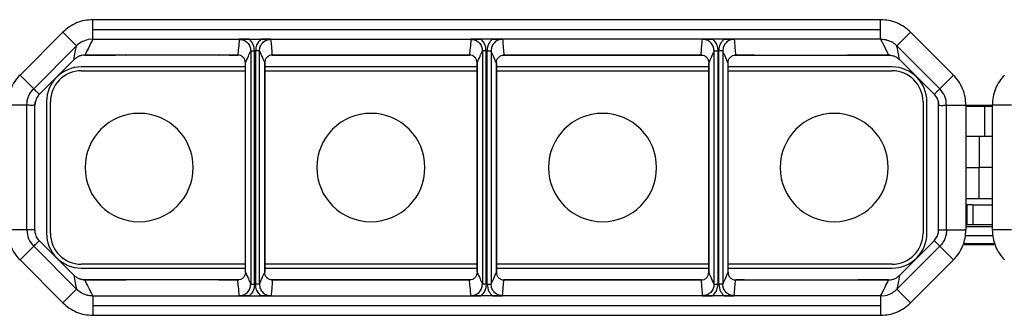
# Model space of a CAD drawing. Header units: millimetres. Extents: x -724 to 2929, y 427 to 799.
# Tile 24 of 51: x 237 to 364, y 761 to 799. Entities that reach past the tile are written whole.
import ezdxf

# ---------------------------------------------------------------- set-up
doc = ezdxf.new("R2010")
doc.units = ezdxf.units.MM

# ---------------------------------------------------------------- blocks, each defined once
blk = doc.blocks.new('Drawing View1')
at = {"color": 7, "linetype": 'Continuous', "lineweight": 25}
for p, q in [((373.07, 31.04), (271.06, 31.04)), ((271.06, 29.79), (271.06, 31.04)), ((373.07, 29.79), (373.07, 31.04)), ((267.17, 29.43), (261.63, 23.89)), ((268.94, 27.66), (267.17, 29.43)), ((271.06, 28.54), (271.06, 29.79)), ((271.06, 29.79), (373.07, 29.79)), ((373.07, 28.54), (373.07, 29.79)), ((375.19, 27.66), (376.96, 29.43)), ((376.96, 29.43), (382.5, 23.89)), ((270.47, 28.48), (270.23, 28.42)), ((271.06, 28.54), (270.47, 28.48)), ((271.06, 28.54), (291.3, 28.54)), ((291.3, 28.54), (292.83, 28.54)), ((292.83, 28.54), (321.3, 28.54)), ((322.83, 28.54), (321.3, 28.54)), ((351.3, 28.54), (322.83, 28.54)), ((352.83, 28.54), (351.3, 28.54)), ((373.07, 28.54), (352.83, 28.54)), ((263.4, 22.12), (268.94, 27.66)), ((291.5, 27.01), (292, 27.01)), ((291.5, 27.01), (291.5, -3.13)), ((292, -3.13), (292, 27.01)), ((292.12, 27.01), (292.12, -3.13)), ((292.62, 27.01), (292.12, 27.01)), ((292.62, -3.13), (292.62, 27.01)), ((322, 27.01), (321.5, 27.01)), ((321.5, 27.01), (321.5, -3.13)), ((322, -3.13), (322, 27.01)), ((322.12, -3.13), (322.12, 27.01)), ((322.12, 27.01), (322.62, 27.01)), ((322.62, 27.01), (322.62, -3.13)), ((351.5, 27.01), (352, 27.01)), ((351.5, -3.13), (351.5, 27.01)), ((352, 27.01), (352, -3.13)), ((352.12, -3.13), (352.12, 27.01)), ((352.62, 27.01), (352.12, 27.01)), ((352.62, 27.01), (352.62, -3.13)), ((380.73, 22.12), (375.19, 27.66)), ((264.14, 21.4), (268.62, 25.88)), ((268.62, 25.88), (264.14, 21.4)), ((268.62, 25.88), (268.62, 25.88)), ((275.34, 26.44), (269.76, 26.44)), ((270.04, 26.47), (274.01, 26.47)), ((274.01, 26.47), (270.04, 26.47)), ((270.04, 26.47), (270.04, 26.47)), ((274.01, 26.47), (274.01, 26.47)), ((287.37, 26.44), (275.36, 26.44)), ((287.4, 26.45), (287.4, 26.44)), ((289.96, 26.44), (287.4, 26.44)), ((288.73, 26.47), (289.82, 26.47)), ((289.82, 26.47), (288.73, 26.47)), ((288.73, 26.47), (288.73, 26.47)), ((289.82, 26.47), (289.82, 26.47)), ((319.96, 26.44), (294.17, 26.44)), ((294.3, 26.47), (319.82, 26.47)), ((319.82, 26.47), (294.3, 26.47)), ((294.3, 26.47), (294.3, 26.47)), ((307.06, 26.44), (307.06, 26.47)), ((319.82, 26.47), (319.82, 26.47)), ((349.96, 26.44), (324.17, 26.44)), ((324.3, 26.47), (349.82, 26.47)), ((324.3, 26.47), (349.82, 26.47)), ((324.3, 26.47), (324.3, 26.47)), ((337.06, 26.44), (337.06, 26.47)), ((349.82, 26.47), (349.82, 26.47)), ((356.73, 26.44), (354.17, 26.44)), ((354.3, 26.47), (355.4, 26.47)), ((354.3, 26.47), (355.4, 26.47)), ((354.3, 26.47), (354.3, 26.47)), ((355.4, 26.47), (355.4, 26.47)), ((356.73, 26.45), (356.73, 26.44)), ((356.75, 26.44), (368.76, 26.44)), ((368.78, 26.44), (368.82, 26.45)), ((374.37, 26.44), (368.79, 26.44)), ((370.12, 26.47), (374.09, 26.47)), ((370.12, 26.47), (374.09, 26.47)), ((370.12, 26.47), (370.12, 26.47)), ((374.09, 26.47), (374.09, 26.47)), ((375.51, 25.88), (379.99, 21.4)), ((375.51, 25.88), (379.99, 21.4)), ((375.51, 25.88), (375.51, 25.88)), ((290.82, 24.94), (269.56, 24.94)), ((269.56, 24.44), (290.82, 24.44)), ((290.82, -1.58), (290.82, 25.47)), ((293.3, 25.47), (293.31, 25.47)), ((293.31, 25.47), (293.31, -1.58)), ((293.31, 25.47), (293.31, 25.47)), ((293.31, -1.58), (293.31, 25.47)), ((320.82, 24.94), (293.31, 24.94)), ((293.31, 24.44), (320.82, 24.44)), ((320.82, -1.58), (320.82, 25.47)), ((320.82, 25.47), (320.82, 25.47)), ((320.82, 25.47), (320.82, -1.58)), ((323.31, -1.58), (323.31, 25.47)), ((323.31, 25.47), (323.31, 25.47)), ((323.31, 25.47), (323.31, -1.58)), ((350.82, 24.94), (323.31, 24.94)), ((323.31, 24.44), (350.82, 24.44)), ((350.82, 25.47), (350.82, -1.58)), ((350.82, 25.47), (350.82, 25.47)), ((350.82, 25.47), (350.82, 25.47)), ((350.82, -1.58), (350.82, 25.47)), ((353.31, -1.58), (353.31, 25.47)), ((374.56, 24.94), (353.31, 24.94)), ((353.31, 24.44), (374.56, 24.44)), ((263.4, 22.12), (261.63, 23.89)), ((380.73, 22.12), (382.5, 23.89)), ((263.4, 22.12), (263.4, 22.12)), ((380.73, 22.12), (380.73, 22.12)), ((263.56, 20.44), (263.56, 19.98)), ((264.14, 21.4), (264.14, 21.4)), ((265.06, 20.44), (265.06, 3.44)), ((265.56, 3.44), (265.56, 20.44)), ((378.56, 20.44), (378.56, 3.44)), ((379.06, 3.44), (379.06, 20.44)), ((379.99, 21.4), (379.99, 21.4)), ((380.56, 19.98), (380.56, 20.44)), ((262.52, 20), (260.02, 20)), ((262.52, 20), (262.52, 20)), ((262.52, 3.89), (262.52, 20)), ((263.56, 3.91), (263.56, 19.98)), ((380.56, 3.91), (380.56, 19.98)), ((381.61, 20), (384.11, 20)), ((381.61, 3.89), (381.61, 20)), ((381.61, 20), (381.61, 20)), ((384.11, 20), (384.11, 3.89)), ((386.51, 19.94), (384.11, 19.94)), ((386.54, 19.81), (384.11, 19.81)), ((386.54, 19.81), (386.51, 19.94)), ((387.52, 19.94), (386.51, 19.94)), ((386.54, 19.81), (386.54, 15.94)), ((387.52, 19.81), (386.54, 19.81)), ((390.02, 20), (387.52, 20)), ((387.52, 20), (387.52, 3.89)), ((385.81, 15.94), (384.11, 15.94)), ((385.81, 15.94), (385.81, 11.94)), ((387.52, 15.94), (385.81, 15.94)), ((384.11, 11.94), (385.81, 11.94)), ((385.81, 7.94), (385.81, 11.94)), ((387.52, 11.94), (385.81, 11.94)), ((384.11, 7.94), (385.81, 7.94)), ((385.81, 7.94), (387.52, 7.94)), ((384.28, 7.14), (384.11, 7.14)), ((384.28, 4.58), (384.28, 7.14)), ((385.03, 7.14), (384.28, 7.14)), ((385.03, 7.14), (385.03, 4.58)), ((385.03, 7.14), (387.52, 7.14)), ((262.52, 3.89), (260.02, 3.89)), ((262.52, 3.89), (262.52, 3.89)), ((263.56, 3.91), (263.56, 3.44)), ((380.56, 3.44), (380.56, 3.91)), ((381.61, 3.89), (384.11, 3.89)), ((381.61, 3.89), (381.61, 3.89)), ((384.11, 4.58), (384.28, 4.58)), ((384.11, 4.34), (387.52, 4.34)), ((384.28, 4.58), (385.03, 4.58)), ((385.03, 4.58), (386.39, 4.58)), ((386.39, 4.58), (387.52, 4.58)), ((390.02, 3.89), (387.52, 3.89)), ((384, 3.14), (387.62, 3.14)), ((263.4, 1.77), (261.63, 0)), ((263.4, 1.77), (263.4, 1.77)), ((263.4, 1.77), (268.94, -3.77)), ((268.62, -2), (264.14, 2.49)), ((268.62, -2), (264.14, 2.49)), ((264.14, 2.49), (264.14, 2.49)), ((380.73, 1.77), (375.19, -3.77)), ((379.99, 2.49), (375.51, -2)), ((375.51, -2), (379.99, 2.49)), ((379.99, 2.49), (379.99, 2.49)), ((380.73, 1.77), (382.5, 0)), ((380.73, 1.77), (380.73, 1.77)), ((383.81, 2.14), (384.01, 1.94)), ((383.81, 2.14), (387.81, 2.14)), ((387.61, 1.94), (384.01, 1.94)), ((387.61, 1.94), (387.81, 2.14)), ((267.17, -5.54), (261.63, 0)), ((290.82, -0.56), (269.56, -0.56)), ((269.56, -1.06), (290.82, -1.06)), ((320.82, -0.56), (293.31, -0.56)), ((293.31, -1.06), (320.82, -1.06)), ((350.82, -0.56), (323.31, -0.56)), ((323.31, -1.06), (350.82, -1.06)), ((374.56, -0.56), (353.31, -0.56)), ((353.31, -1.06), (374.56, -1.06)), ((376.96, -5.54), (382.5, 0)), ((268.62, -2), (268.62, -2)), ((293.3, -1.58), (293.31, -1.58)), ((293.31, -1.58), (293.31, -1.58)), ((320.82, -1.58), (320.82, -1.58)), ((323.31, -1.58), (323.31, -1.58)), ((350.82, -1.58), (350.82, -1.58)), ((350.82, -1.58), (350.82, -1.58)), ((375.51, -2), (375.51, -2)), ((268.94, -3.77), (267.17, -5.54)), ((269.76, -2.56), (275.34, -2.56)), ((274.01, -2.58), (270.04, -2.58)), ((274.01, -2.58), (270.04, -2.58)), ((270.04, -2.58), (270.04, -2.58)), ((274.01, -2.58), (274.01, -2.58)), ((275.35, -2.56), (275.31, -2.56)), ((287.37, -2.56), (275.36, -2.56)), ((287.4, -2.56), (287.4, -2.56)), ((287.4, -2.56), (289.96, -2.56)), ((289.82, -2.58), (288.73, -2.58)), ((289.82, -2.58), (288.73, -2.58)), ((288.73, -2.58), (288.73, -2.58)), ((289.82, -2.58), (289.82, -2.58)), ((291.5, -3.13), (292, -3.13)), ((292.62, -3.13), (292.12, -3.13)), ((294.17, -2.56), (319.96, -2.56)), ((319.82, -2.58), (294.3, -2.58)), ((319.82, -2.58), (294.3, -2.58)), ((294.3, -2.58), (294.3, -2.58)), ((307.06, -2.58), (307.06, -2.56)), ((319.82, -2.58), (319.82, -2.58)), ((322, -3.13), (321.5, -3.13)), ((322.12, -3.13), (322.62, -3.13)), ((324.17, -2.56), (349.96, -2.56)), ((349.82, -2.58), (324.3, -2.58)), ((324.3, -2.58), (349.82, -2.58)), ((324.3, -2.58), (324.3, -2.58)), ((337.06, -2.58), (337.06, -2.56)), ((349.82, -2.58), (349.82, -2.58)), ((351.5, -3.13), (352, -3.13)), ((352.62, -3.13), (352.12, -3.13)), ((354.17, -2.56), (356.73, -2.56)), ((355.4, -2.58), (354.3, -2.58)), ((354.3, -2.58), (355.4, -2.58)), ((354.3, -2.58), (354.3, -2.58)), ((355.4, -2.58), (355.4, -2.58)), ((356.73, -2.56), (356.73, -2.56)), ((356.75, -2.56), (368.76, -2.56)), ((368.79, -2.56), (374.37, -2.56)), ((374.09, -2.58), (370.12, -2.58)), ((370.12, -2.58), (374.09, -2.58)), ((370.12, -2.58), (370.12, -2.58)), ((374.09, -2.58), (374.09, -2.58)), ((375.19, -3.77), (376.96, -5.54)), ((271.06, -4.65), (271.06, -5.9)), ((271.06, -4.65), (291.3, -4.65)), ((291.3, -4.65), (292.83, -4.65)), ((292.83, -4.65), (321.3, -4.65)), ((322.83, -4.65), (321.3, -4.65)), ((351.3, -4.65), (322.83, -4.65)), ((352.83, -4.65), (351.3, -4.65)), ((373.07, -4.65), (352.83, -4.65)), ((373.07, -4.65), (373.66, -4.6)), ((373.07, -4.65), (373.07, -5.9)), ((373.66, -4.6), (373.9, -4.54)), ((271.06, -5.9), (373.07, -5.9)), ((271.06, -5.9), (271.06, -7.15)), ((373.07, -5.9), (373.07, -7.15)), ((271.06, -7.15), (373.07, -7.15))]:
    blk.add_line(p, q, dxfattribs=at)
for centre, radius, start, end in [((269.56, 20.44), 4.5, 90, 180), ((269.56, 20.44), 4, 90, 180), ((374.56, 20.44), 4.5, 0, 90), ((374.56, 20.44), 4, 0, 90), ((277.06, 11.94), 7, 90, 270), ((277.06, 11.94), 7, 270, 90), ((307.06, 11.94), 7, 90, 270), ((307.06, 11.94), 7, 270, 90), ((337.06, 11.94), 7, 90, 270), ((337.06, 11.94), 7, 270, 90), ((367.06, 11.94), 7, 90, 270), ((367.06, 11.94), 7, 270, 90), ((269.56, 3.44), 4.5, 180, 270), ((269.56, 3.44), 4, 180, 270), ((374.56, 3.44), 4.5, 270, 0), ((374.56, 3.44), 4, 270, 0)]:
    blk.add_arc(centre, radius, start, end, dxfattribs=at)
for points, knots in [([(271.06, 31.04), (270.7, 31.02), (269.97, 30.98), (268.94, 30.65), (267.98, 30.15), (267.44, 29.67), (267.17, 29.43)], [0, 0, 0, 0, 0.251399, 0.500422, 0.750603, 1, 1, 1, 1]), ([(376.96, 29.43), (376.69, 29.67), (376.15, 30.15), (375.19, 30.65), (374.15, 30.98), (373.43, 31.02), (373.07, 31.04)], [0, 0, 0, 0, 0.249397, 0.499578, 0.748601, 1, 1, 1, 1]), ([(270.23, 28.42), (269.99, 28.34), (269.51, 28.16), (269.13, 27.83), (268.94, 27.66)], [0, 0, 0, 0, 0.4986237, 1, 1, 1, 1]), ([(271.06, 28.54), (270.86, 28.15), (270.52, 27.46), (270.18, 26.77), (270.04, 26.47)], [0, 0, 0, 0, 0.560002, 1, 1, 1, 1]), ([(290.01, 28.51), (289.98, 28.13), (289.93, 27.45), (289.86, 26.77), (289.82, 26.47)], [0, 0, 0, 0, 0.5600044, 1, 1, 1, 1]), ([(291.3, 28.54), (291.07, 28.54), (290.61, 28.53), (290.21, 28.52), (290.01, 28.51)], [0, 0, 0, 0, 0.4995203, 1, 1, 1, 1]), ([(290.01, 28.51), (290.2, 28.49), (290.6, 28.45), (291.09, 28.1), (291.44, 27.6), (291.48, 27.21), (291.5, 27.01)], [0, 0, 0, 0, 0.250295, 0.499953, 0.749812, 1, 1, 1, 1]), ([(292, 27.01), (291.96, 27.34), (291.89, 27.93), (291.48, 28.35), (291.3, 28.54)], [0, 0, 0, 0, 0.558502, 1, 1, 1, 1]), ([(292.83, 28.54), (292.61, 28.29), (292.21, 27.86), (292.15, 27.27), (292.12, 27.01)], [0, 0, 0, 0, 0.5594084, 1, 1, 1, 1]), ([(292.62, 27.01), (292.65, 27.21), (292.69, 27.6), (293.04, 28.1), (293.53, 28.45), (293.93, 28.49), (294.12, 28.51)], [0, 0, 0, 0, 0.2501882, 0.500047, 0.7497053, 1, 1, 1, 1]), ([(294.12, 28.51), (293.92, 28.52), (293.52, 28.53), (293.06, 28.54), (292.83, 28.54)], [0, 0, 0, 0, 0.499707, 1, 1, 1, 1]), ([(294.3, 26.47), (294.28, 26.85), (294.23, 27.53), (294.16, 28.21), (294.12, 28.51)], [0, 0, 0, 0, 0.560004, 1, 1, 1, 1]), ([(320.01, 28.51), (319.98, 28.13), (319.93, 27.45), (319.86, 26.77), (319.82, 26.47)], [0, 0, 0, 0, 0.560004, 1, 1, 1, 1]), ([(321.3, 28.54), (321.07, 28.54), (320.61, 28.53), (320.21, 28.52), (320.01, 28.51)], [0, 0, 0, 0, 0.49952, 1, 1, 1, 1]), ([(320.01, 28.51), (320.2, 28.49), (320.6, 28.45), (321.09, 28.1), (321.44, 27.6), (321.48, 27.21), (321.5, 27.01)], [0, 0, 0, 0, 0.250295, 0.499953, 0.749812, 1, 1, 1, 1]), ([(322, 27.01), (321.96, 27.34), (321.89, 27.93), (321.48, 28.35), (321.3, 28.54)], [0, 0, 0, 0, 0.558502, 1, 1, 1, 1]), ([(322.12, 27.01), (322.17, 27.34), (322.24, 27.93), (322.65, 28.35), (322.83, 28.54)], [0, 0, 0, 0, 0.558502, 1, 1, 1, 1]), ([(324.12, 28.51), (323.93, 28.49), (323.53, 28.45), (323.04, 28.1), (322.69, 27.6), (322.65, 27.21), (322.62, 27.01)], [0, 0, 0, 0, 0.250295, 0.499953, 0.749812, 1, 1, 1, 1]), ([(322.83, 28.54), (323.06, 28.54), (323.52, 28.53), (323.92, 28.52), (324.12, 28.51)], [0, 0, 0, 0, 0.4995203, 1, 1, 1, 1]), ([(324.12, 28.51), (324.15, 28.13), (324.2, 27.45), (324.27, 26.77), (324.3, 26.47)], [0, 0, 0, 0, 0.560004, 1, 1, 1, 1]), ([(349.82, 26.47), (349.85, 26.85), (349.9, 27.53), (349.97, 28.21), (350.01, 28.51)], [0, 0, 0, 0, 0.560004, 1, 1, 1, 1]), ([(350.01, 28.51), (350.21, 28.52), (350.61, 28.53), (351.07, 28.54), (351.3, 28.54)], [0, 0, 0, 0, 0.499707, 1, 1, 1, 1]), ([(351.5, 27.01), (351.48, 27.21), (351.44, 27.6), (351.09, 28.1), (350.6, 28.45), (350.2, 28.49), (350.01, 28.51)], [0, 0, 0, 0, 0.250188, 0.500047, 0.749705, 1, 1, 1, 1]), ([(351.3, 28.54), (351.52, 28.29), (351.92, 27.86), (351.98, 27.27), (352, 27.01)], [0, 0, 0, 0, 0.5594084, 1, 1, 1, 1]), ([(352.12, 27.01), (352.17, 27.34), (352.24, 27.93), (352.65, 28.35), (352.83, 28.54)], [0, 0, 0, 0, 0.558502, 1, 1, 1, 1]), ([(354.12, 28.51), (353.93, 28.49), (353.53, 28.45), (353.04, 28.1), (352.69, 27.6), (352.65, 27.21), (352.62, 27.01)], [0, 0, 0, 0, 0.2502947, 0.499953, 0.7498118, 1, 1, 1, 1]), ([(352.83, 28.54), (353.06, 28.54), (353.52, 28.53), (353.92, 28.52), (354.12, 28.51)], [0, 0, 0, 0, 0.49952, 1, 1, 1, 1]), ([(354.12, 28.51), (354.15, 28.13), (354.2, 27.45), (354.27, 26.77), (354.3, 26.47)], [0, 0, 0, 0, 0.5600044, 1, 1, 1, 1]), ([(373.07, 28.54), (373.17, 28.54), (373.37, 28.53), (373.56, 28.5), (373.66, 28.48)], [0, 0, 0, 0, 0.501386, 1, 1, 1, 1]), ([(373.07, 28.54), (373.27, 28.15), (373.61, 27.46), (373.95, 26.77), (374.09, 26.47)], [0, 0, 0, 0, 0.560002, 1, 1, 1, 1]), ([(373.66, 28.48), (373.71, 28.47), (373.79, 28.45), (373.86, 28.43), (373.9, 28.42)], [0, 0, 0, 0, 0.583867, 1, 1, 1, 1]), ([(373.9, 28.42), (374.14, 28.34), (374.62, 28.16), (375, 27.83), (375.19, 27.66)], [0, 0, 0, 0, 0.498624, 1, 1, 1, 1]), ([(268.62, 25.88), (268.67, 26.21), (268.77, 26.79), (268.88, 27.39), (268.94, 27.66)], [0, 0, 0, 0, 0.560004, 1, 1, 1, 1]), ([(268.94, 27.66), (268.94, 27.66), (268.94, 27.66), (268.94, 27.66), (268.94, 27.66)], [0, 0, 0, 0, 0.56, 1, 1, 1, 1]), ([(290.82, 25.47), (290.95, 25.75), (291.18, 26.25), (291.4, 26.78), (291.5, 27.01)], [0, 0, 0, 0, 0.560004, 1, 1, 1, 1]), ([(292.62, 27.01), (292.75, 26.73), (292.98, 26.23), (293.21, 25.7), (293.31, 25.47)], [0, 0, 0, 0, 0.560005, 1, 1, 1, 1]), ([(320.82, 25.47), (320.95, 25.75), (321.18, 26.25), (321.4, 26.78), (321.5, 27.01)], [0, 0, 0, 0, 0.560004, 1, 1, 1, 1]), ([(323.31, 25.47), (323.18, 25.75), (322.95, 26.25), (322.72, 26.78), (322.62, 27.01)], [0, 0, 0, 0, 0.560004, 1, 1, 1, 1]), ([(351.5, 27.01), (351.38, 26.73), (351.15, 26.23), (350.92, 25.7), (350.82, 25.47)], [0, 0, 0, 0, 0.560005, 1, 1, 1, 1]), ([(353.31, 25.47), (353.18, 25.75), (352.95, 26.25), (352.72, 26.78), (352.62, 27.01)], [0, 0, 0, 0, 0.560004, 1, 1, 1, 1]), ([(375.19, 27.66), (375.19, 27.66), (375.19, 27.66), (375.19, 27.66), (375.19, 27.66)], [0, 0, 0, 0, 0.56, 1, 1, 1, 1]), ([(375.51, 25.88), (375.45, 26.21), (375.36, 26.79), (375.24, 27.39), (375.19, 27.66)], [0, 0, 0, 0, 0.560004, 1, 1, 1, 1]), ([(270.04, 26.47), (269.91, 26.46), (269.64, 26.45), (269.27, 26.33), (268.92, 26.15), (268.72, 25.97), (268.62, 25.88)], [0, 0, 0, 0, 0.2509532, 0.499917, 0.7502248, 1, 1, 1, 1]), ([(275.36, 26.44), (275.14, 26.45), (274.73, 26.47), (274.23, 26.47), (274.01, 26.47)], [0, 0, 0, 0, 0.560079, 1, 1, 1, 1]), ([(275.35, 26.44), (275.35, 26.44), (275.35, 26.44), (275.36, 26.44), (275.36, 26.44), (275.36, 26.44)], [0, 0, 0, 0, 0.274897, 0.553133, 1, 1, 1, 1]), ([(288.73, 26.47), (288.45, 26.47), (287.95, 26.47), (287.55, 26.45), (287.37, 26.44)], [0, 0, 0, 0, 0.559913, 1, 1, 1, 1]), ([(287.37, 26.44), (287.38, 26.44), (287.38, 26.44), (287.39, 26.44), (287.39, 26.44), (287.4, 26.44), (287.4, 26.44)], [0, 0, 0, 0, 0.28811, 0.531044, 0.756959, 1, 1, 1, 1]), ([(290.82, 25.47), (290.81, 25.6), (290.78, 25.86), (290.55, 26.19), (290.22, 26.43), (289.96, 26.46), (289.82, 26.47)], [0, 0, 0, 0, 0.250388, 0.500381, 0.75012, 1, 1, 1, 1]), ([(294.3, 26.47), (294.17, 26.46), (293.91, 26.43), (293.58, 26.19), (293.35, 25.86), (293.32, 25.6), (293.31, 25.47)], [0, 0, 0, 0, 0.250419, 0.499979, 0.749793, 1, 1, 1, 1]), ([(320.82, 25.47), (320.81, 25.6), (320.78, 25.86), (320.55, 26.19), (320.22, 26.43), (319.96, 26.46), (319.82, 26.47)], [0, 0, 0, 0, 0.250769, 0.500473, 0.750141, 1, 1, 1, 1]), ([(323.31, 25.47), (323.32, 25.6), (323.35, 25.86), (323.58, 26.19), (323.91, 26.43), (324.17, 26.46), (324.3, 26.47)], [0, 0, 0, 0, 0.2507689, 0.5004729, 0.7501411, 1, 1, 1, 1]), ([(349.82, 26.47), (349.96, 26.46), (350.22, 26.43), (350.55, 26.19), (350.78, 25.86), (350.81, 25.6), (350.82, 25.47)], [0, 0, 0, 0, 0.250419, 0.499979, 0.749793, 1, 1, 1, 1]), ([(353.31, 25.47), (353.32, 25.6), (353.35, 25.86), (353.58, 26.19), (353.91, 26.43), (354.17, 26.46), (354.3, 26.47)], [0, 0, 0, 0, 0.250388, 0.5003811, 0.75012, 1, 1, 1, 1]), ([(355.4, 26.47), (355.68, 26.47), (356.18, 26.47), (356.58, 26.45), (356.75, 26.44)], [0, 0, 0, 0, 0.559913, 1, 1, 1, 1]), ([(356.75, 26.44), (356.75, 26.44), (356.75, 26.44), (356.74, 26.44), (356.73, 26.44), (356.73, 26.44), (356.73, 26.44)], [0, 0, 0, 0, 0.2881099, 0.5310443, 0.7569593, 1, 1, 1, 1]), ([(368.76, 26.44), (368.99, 26.45), (369.4, 26.47), (369.9, 26.47), (370.12, 26.47)], [0, 0, 0, 0, 0.5600788, 1, 1, 1, 1]), ([(368.78, 26.44), (368.78, 26.44), (368.78, 26.44), (368.77, 26.44), (368.77, 26.44), (368.76, 26.44)], [0, 0, 0, 0, 0.274897, 0.553133, 1, 1, 1, 1]), ([(374.09, 26.47), (374.22, 26.46), (374.49, 26.45), (374.86, 26.33), (375.21, 26.15), (375.41, 25.97), (375.51, 25.88)], [0, 0, 0, 0, 0.2509532, 0.499917, 0.7502248, 1, 1, 1, 1]), ([(261.63, 23.89), (261.39, 23.62), (260.91, 23.08), (260.41, 22.11), (260.08, 21.08), (260.04, 20.36), (260.02, 20)], [0, 0, 0, 0, 0.251262, 0.500249, 0.750474, 1, 1, 1, 1]), ([(384.11, 20), (384.09, 20.36), (384.05, 21.08), (383.72, 22.11), (383.22, 23.08), (382.74, 23.62), (382.5, 23.89)], [0, 0, 0, 0, 0.2495257, 0.4997514, 0.7487377, 1, 1, 1, 1]), ([(389.13, 23.89), (388.89, 23.62), (388.41, 23.08), (387.91, 22.11), (387.58, 21.08), (387.54, 20.36), (387.52, 20)], [0, 0, 0, 0, 0.251262, 0.500249, 0.750474, 1, 1, 1, 1]), ([(262.52, 20), (262.53, 20.19), (262.55, 20.59), (262.73, 21.15), (263, 21.68), (263.26, 21.97), (263.4, 22.12)], [0, 0, 0, 0, 0.249531, 0.499751, 0.748733, 1, 1, 1, 1]), ([(263.4, 22.12), (263.53, 21.98), (263.77, 21.73), (264.03, 21.5), (264.14, 21.4)], [0, 0, 0, 0, 0.560002, 1, 1, 1, 1]), ([(380.73, 22.12), (380.6, 21.98), (380.36, 21.73), (380.1, 21.5), (379.99, 21.4)], [0, 0, 0, 0, 0.560002, 1, 1, 1, 1]), ([(264.14, 21.4), (264, 21.24), (263.73, 20.92), (263.63, 20.51), (263.58, 20.31)], [0, 0, 0, 0, 0.5006515, 1, 1, 1, 1]), ([(379.99, 21.4), (380.13, 21.24), (380.4, 20.92), (380.5, 20.51), (380.55, 20.31)], [0, 0, 0, 0, 0.500652, 1, 1, 1, 1]), ([(263.56, 19.98), (263.37, 19.98), (263.02, 19.97), (262.67, 19.99), (262.52, 20)], [0, 0, 0, 0, 0.560003, 1, 1, 1, 1]), ([(263.58, 20.31), (263.57, 20.27), (263.57, 20.21), (263.57, 20.09), (263.56, 20.02), (263.56, 19.99), (263.56, 19.98)], [0, 0, 0, 0, 0.657443, 0.857743, 0.933473, 1, 1, 1, 1]), ([(380.55, 20.31), (380.55, 20.27), (380.56, 20.21), (380.56, 20.09), (380.56, 20.02), (380.56, 19.99), (380.56, 19.98)], [0, 0, 0, 0, 0.6574429, 0.8577434, 0.9334725, 1, 1, 1, 1]), ([(380.56, 19.98), (380.76, 19.98), (381.11, 19.97), (381.46, 19.99), (381.61, 20)], [0, 0, 0, 0, 0.560003, 1, 1, 1, 1]), ([(260.02, 3.89), (260.04, 3.53), (260.08, 2.81), (260.41, 1.77), (260.91, 0.81), (261.39, 0.27), (261.63, 0)], [0, 0, 0, 0, 0.249526, 0.499751, 0.748738, 1, 1, 1, 1]), ([(263.56, 3.91), (263.37, 3.91), (263.02, 3.91), (262.67, 3.9), (262.52, 3.89)], [0, 0, 0, 0, 0.560003, 1, 1, 1, 1]), ([(263.58, 3.57), (263.57, 3.62), (263.57, 3.68), (263.57, 3.8), (263.56, 3.86), (263.56, 3.89), (263.56, 3.91)], [0, 0, 0, 0, 0.657443, 0.857743, 0.933473, 1, 1, 1, 1]), ([(380.55, 3.57), (380.55, 3.62), (380.56, 3.68), (380.56, 3.8), (380.56, 3.86), (380.56, 3.89), (380.56, 3.91)], [0, 0, 0, 0, 0.657443, 0.857743, 0.933473, 1, 1, 1, 1]), ([(380.56, 3.91), (380.76, 3.91), (381.11, 3.91), (381.46, 3.9), (381.61, 3.89)], [0, 0, 0, 0, 0.560003, 1, 1, 1, 1]), ([(381.61, 3.89), (381.6, 3.69), (381.58, 3.3), (381.4, 2.73), (381.13, 2.21), (380.87, 1.91), (380.73, 1.77)], [0, 0, 0, 0, 0.249531, 0.499751, 0.748733, 1, 1, 1, 1]), ([(382.5, 0), (382.74, 0.27), (383.22, 0.81), (383.72, 1.77), (384.05, 2.81), (384.09, 3.53), (384.11, 3.89)], [0, 0, 0, 0, 0.251262, 0.500249, 0.750474, 1, 1, 1, 1]), ([(387.52, 3.89), (387.54, 3.53), (387.58, 2.81), (387.91, 1.77), (388.41, 0.81), (388.89, 0.27), (389.13, 0)], [0, 0, 0, 0, 0.249526, 0.499751, 0.748738, 1, 1, 1, 1]), ([(264.14, 2.49), (264, 2.65), (263.73, 2.97), (263.63, 3.37), (263.58, 3.57)], [0, 0, 0, 0, 0.500652, 1, 1, 1, 1]), ([(379.99, 2.49), (380.13, 2.65), (380.4, 2.97), (380.5, 3.37), (380.55, 3.57)], [0, 0, 0, 0, 0.500652, 1, 1, 1, 1]), ([(263.4, 1.77), (263.53, 1.91), (263.77, 2.15), (264.03, 2.38), (264.14, 2.49)], [0, 0, 0, 0, 0.560002, 1, 1, 1, 1]), ([(380.73, 1.77), (380.6, 1.91), (380.36, 2.15), (380.1, 2.38), (379.99, 2.49)], [0, 0, 0, 0, 0.560002, 1, 1, 1, 1]), ([(268.62, -2), (268.67, -2.32), (268.77, -2.9), (268.88, -3.51), (268.94, -3.77)], [0, 0, 0, 0, 0.560004, 1, 1, 1, 1]), ([(270.04, -2.58), (269.91, -2.58), (269.64, -2.56), (269.27, -2.44), (268.92, -2.26), (268.72, -2.09), (268.62, -2)], [0, 0, 0, 0, 0.250953, 0.499917, 0.750225, 1, 1, 1, 1]), ([(290.82, -1.58), (290.81, -1.71), (290.78, -1.98), (290.55, -2.31), (290.22, -2.54), (289.96, -2.57), (289.82, -2.58)], [0, 0, 0, 0, 0.250388, 0.5003811, 0.75012, 1, 1, 1, 1]), ([(290.82, -1.58), (290.95, -1.86), (291.18, -2.37), (291.4, -2.9), (291.5, -3.13)], [0, 0, 0, 0, 0.560004, 1, 1, 1, 1]), ([(292.62, -3.13), (292.75, -2.85), (292.98, -2.35), (293.21, -1.82), (293.31, -1.58)], [0, 0, 0, 0, 0.560005, 1, 1, 1, 1]), ([(294.3, -2.58), (294.17, -2.57), (293.91, -2.54), (293.58, -2.31), (293.35, -1.98), (293.32, -1.71), (293.31, -1.58)], [0, 0, 0, 0, 0.250419, 0.499979, 0.749793, 1, 1, 1, 1]), ([(320.82, -1.58), (320.81, -1.71), (320.78, -1.98), (320.55, -2.31), (320.22, -2.54), (319.96, -2.57), (319.82, -2.58)], [0, 0, 0, 0, 0.2507689, 0.5004729, 0.7501411, 1, 1, 1, 1]), ([(320.82, -1.58), (320.95, -1.86), (321.18, -2.37), (321.4, -2.9), (321.5, -3.13)], [0, 0, 0, 0, 0.560004, 1, 1, 1, 1]), ([(323.31, -1.58), (323.18, -1.86), (322.95, -2.37), (322.72, -2.9), (322.62, -3.13)], [0, 0, 0, 0, 0.560004, 1, 1, 1, 1]), ([(323.31, -1.58), (323.32, -1.71), (323.35, -1.98), (323.58, -2.31), (323.91, -2.54), (324.17, -2.57), (324.3, -2.58)], [0, 0, 0, 0, 0.250769, 0.500473, 0.750141, 1, 1, 1, 1]), ([(349.82, -2.58), (349.96, -2.57), (350.22, -2.54), (350.55, -2.31), (350.78, -1.98), (350.81, -1.71), (350.82, -1.58)], [0, 0, 0, 0, 0.250419, 0.499979, 0.749793, 1, 1, 1, 1]), ([(351.5, -3.13), (351.38, -2.85), (351.15, -2.35), (350.92, -1.82), (350.82, -1.58)], [0, 0, 0, 0, 0.560005, 1, 1, 1, 1]), ([(353.31, -1.58), (353.18, -1.86), (352.95, -2.37), (352.72, -2.9), (352.62, -3.13)], [0, 0, 0, 0, 0.560004, 1, 1, 1, 1]), ([(353.31, -1.58), (353.32, -1.71), (353.35, -1.98), (353.58, -2.31), (353.91, -2.54), (354.17, -2.57), (354.3, -2.58)], [0, 0, 0, 0, 0.250388, 0.500381, 0.75012, 1, 1, 1, 1]), ([(374.09, -2.58), (374.22, -2.58), (374.49, -2.56), (374.86, -2.44), (375.21, -2.26), (375.41, -2.09), (375.51, -2)], [0, 0, 0, 0, 0.250953, 0.499917, 0.750225, 1, 1, 1, 1]), ([(375.51, -2), (375.45, -2.32), (375.36, -2.9), (375.24, -3.51), (375.19, -3.77)], [0, 0, 0, 0, 0.560004, 1, 1, 1, 1]), ([(270.23, -4.54), (269.99, -4.45), (269.51, -4.28), (269.13, -3.94), (268.94, -3.77)], [0, 0, 0, 0, 0.498624, 1, 1, 1, 1]), ([(268.94, -3.77), (268.94, -3.77), (268.94, -3.77), (268.94, -3.77), (268.94, -3.77)], [0, 0, 0, 0, 0.56, 1, 1, 1, 1]), ([(271.06, -4.65), (270.86, -4.27), (270.52, -3.58), (270.18, -2.89), (270.04, -2.58)], [0, 0, 0, 0, 0.560002, 1, 1, 1, 1]), ([(275.36, -2.56), (275.14, -2.57), (274.73, -2.58), (274.23, -2.58), (274.01, -2.58)], [0, 0, 0, 0, 0.560079, 1, 1, 1, 1]), ([(275.35, -2.56), (275.35, -2.56), (275.35, -2.56), (275.36, -2.56), (275.36, -2.56), (275.36, -2.56)], [0, 0, 0, 0, 0.274897, 0.553133, 1, 1, 1, 1]), ([(288.73, -2.58), (288.45, -2.58), (287.95, -2.58), (287.55, -2.56), (287.37, -2.56)], [0, 0, 0, 0, 0.559913, 1, 1, 1, 1]), ([(287.37, -2.56), (287.38, -2.56), (287.38, -2.56), (287.39, -2.56), (287.39, -2.56), (287.4, -2.56), (287.4, -2.56)], [0, 0, 0, 0, 0.2881099, 0.5310443, 0.7569593, 1, 1, 1, 1]), ([(290.01, -4.63), (289.98, -4.25), (289.93, -3.57), (289.86, -2.88), (289.82, -2.58)], [0, 0, 0, 0, 0.5600044, 1, 1, 1, 1]), ([(290.01, -4.63), (290.2, -4.61), (290.6, -4.56), (291.09, -4.21), (291.44, -3.72), (291.48, -3.32), (291.5, -3.13)], [0, 0, 0, 0, 0.250295, 0.499953, 0.749812, 1, 1, 1, 1]), ([(292, -3.13), (291.96, -3.46), (291.89, -4.04), (291.48, -4.47), (291.3, -4.65)], [0, 0, 0, 0, 0.5585018, 1, 1, 1, 1]), ([(292.83, -4.65), (292.61, -4.41), (292.21, -3.97), (292.15, -3.39), (292.12, -3.13)], [0, 0, 0, 0, 0.559408, 1, 1, 1, 1]), ([(292.62, -3.13), (292.65, -3.32), (292.69, -3.72), (293.04, -4.21), (293.53, -4.56), (293.93, -4.61), (294.12, -4.63)], [0, 0, 0, 0, 0.250188, 0.500047, 0.749705, 1, 1, 1, 1]), ([(294.3, -2.58), (294.28, -2.97), (294.23, -3.65), (294.16, -4.33), (294.12, -4.63)], [0, 0, 0, 0, 0.560004, 1, 1, 1, 1]), ([(320.01, -4.63), (319.98, -4.25), (319.93, -3.57), (319.86, -2.88), (319.82, -2.58)], [0, 0, 0, 0, 0.560004, 1, 1, 1, 1]), ([(320.01, -4.63), (320.2, -4.61), (320.6, -4.56), (321.09, -4.21), (321.44, -3.72), (321.48, -3.32), (321.5, -3.13)], [0, 0, 0, 0, 0.250295, 0.499953, 0.749812, 1, 1, 1, 1]), ([(322, -3.13), (321.96, -3.46), (321.89, -4.04), (321.48, -4.47), (321.3, -4.65)], [0, 0, 0, 0, 0.558502, 1, 1, 1, 1]), ([(322.12, -3.13), (322.17, -3.46), (322.24, -4.04), (322.65, -4.47), (322.83, -4.65)], [0, 0, 0, 0, 0.558502, 1, 1, 1, 1]), ([(324.12, -4.63), (323.93, -4.61), (323.53, -4.56), (323.04, -4.21), (322.69, -3.72), (322.65, -3.32), (322.62, -3.13)], [0, 0, 0, 0, 0.250295, 0.499953, 0.749812, 1, 1, 1, 1]), ([(324.12, -4.63), (324.15, -4.25), (324.2, -3.57), (324.27, -2.88), (324.3, -2.58)], [0, 0, 0, 0, 0.560004, 1, 1, 1, 1]), ([(349.82, -2.58), (349.85, -2.97), (349.9, -3.65), (349.97, -4.33), (350.01, -4.63)], [0, 0, 0, 0, 0.560004, 1, 1, 1, 1]), ([(351.5, -3.13), (351.48, -3.32), (351.44, -3.72), (351.09, -4.21), (350.6, -4.56), (350.2, -4.61), (350.01, -4.63)], [0, 0, 0, 0, 0.2501882, 0.500047, 0.7497053, 1, 1, 1, 1]), ([(351.3, -4.65), (351.52, -4.41), (351.92, -3.97), (351.98, -3.39), (352, -3.13)], [0, 0, 0, 0, 0.559408, 1, 1, 1, 1]), ([(352.12, -3.13), (352.17, -3.46), (352.24, -4.04), (352.65, -4.47), (352.83, -4.65)], [0, 0, 0, 0, 0.558502, 1, 1, 1, 1]), ([(354.12, -4.63), (353.93, -4.61), (353.53, -4.56), (353.04, -4.21), (352.69, -3.72), (352.65, -3.32), (352.62, -3.13)], [0, 0, 0, 0, 0.2502947, 0.499953, 0.7498118, 1, 1, 1, 1]), ([(354.12, -4.63), (354.15, -4.25), (354.2, -3.57), (354.27, -2.88), (354.3, -2.58)], [0, 0, 0, 0, 0.560004, 1, 1, 1, 1]), ([(355.4, -2.58), (355.68, -2.58), (356.18, -2.58), (356.58, -2.56), (356.75, -2.56)], [0, 0, 0, 0, 0.559913, 1, 1, 1, 1]), ([(356.75, -2.56), (356.75, -2.56), (356.75, -2.56), (356.74, -2.56), (356.73, -2.56), (356.73, -2.56), (356.73, -2.56)], [0, 0, 0, 0, 0.28811, 0.531044, 0.756959, 1, 1, 1, 1]), ([(368.76, -2.56), (368.99, -2.57), (369.4, -2.58), (369.9, -2.58), (370.12, -2.58)], [0, 0, 0, 0, 0.560079, 1, 1, 1, 1]), ([(368.78, -2.56), (368.78, -2.56), (368.78, -2.56), (368.77, -2.56), (368.77, -2.56), (368.76, -2.56)], [0, 0, 0, 0, 0.274897, 0.553133, 1, 1, 1, 1]), ([(373.07, -4.65), (373.27, -4.27), (373.61, -3.58), (373.95, -2.89), (374.09, -2.58)], [0, 0, 0, 0, 0.560002, 1, 1, 1, 1]), ([(373.9, -4.54), (374.14, -4.45), (374.62, -4.28), (375, -3.94), (375.19, -3.77)], [0, 0, 0, 0, 0.498624, 1, 1, 1, 1]), ([(375.19, -3.77), (375.19, -3.77), (375.19, -3.77), (375.19, -3.77), (375.19, -3.77)], [0, 0, 0, 0, 0.56, 1, 1, 1, 1]), ([(270.47, -4.6), (270.42, -4.59), (270.34, -4.57), (270.26, -4.55), (270.23, -4.54)], [0, 0, 0, 0, 0.583867, 1, 1, 1, 1]), ([(271.06, -4.65), (270.96, -4.65), (270.76, -4.65), (270.57, -4.61), (270.47, -4.6)], [0, 0, 0, 0, 0.501386, 1, 1, 1, 1]), ([(291.3, -4.65), (291.07, -4.65), (290.61, -4.65), (290.21, -4.64), (290.01, -4.63)], [0, 0, 0, 0, 0.49952, 1, 1, 1, 1]), ([(294.12, -4.63), (293.92, -4.64), (293.52, -4.65), (293.06, -4.65), (292.83, -4.65)], [0, 0, 0, 0, 0.4997069, 1, 1, 1, 1]), ([(321.3, -4.65), (321.07, -4.65), (320.61, -4.65), (320.21, -4.64), (320.01, -4.63)], [0, 0, 0, 0, 0.49952, 1, 1, 1, 1]), ([(322.83, -4.65), (323.06, -4.65), (323.52, -4.65), (323.92, -4.64), (324.12, -4.63)], [0, 0, 0, 0, 0.4995203, 1, 1, 1, 1]), ([(350.01, -4.63), (350.21, -4.64), (350.61, -4.65), (351.07, -4.65), (351.3, -4.65)], [0, 0, 0, 0, 0.499707, 1, 1, 1, 1]), ([(352.83, -4.65), (353.06, -4.65), (353.52, -4.65), (353.92, -4.64), (354.12, -4.63)], [0, 0, 0, 0, 0.49952, 1, 1, 1, 1]), ([(267.17, -5.54), (267.44, -5.78), (267.98, -6.26), (268.94, -6.76), (269.97, -7.09), (270.7, -7.13), (271.06, -7.15)], [0, 0, 0, 0, 0.249397, 0.499578, 0.748601, 1, 1, 1, 1]), ([(373.07, -7.15), (373.43, -7.13), (374.15, -7.09), (375.19, -6.76), (376.15, -6.26), (376.69, -5.78), (376.96, -5.54)], [0, 0, 0, 0, 0.251399, 0.500422, 0.750603, 1, 1, 1, 1])]:
    blk.add_open_spline(points, degree=3, knots=knots, dxfattribs=at)
for points in [[(381.61, 20), (381.57, 20.4), (381.49, 21.19), (380.99, 21.81), (380.73, 22.12)], [(262.52, 3.89), (262.56, 3.49), (262.64, 2.7), (263.14, 2.08), (263.4, 1.77)]]:
    blk.add_open_spline(points, degree=3, dxfattribs=at)

msp = doc.modelspace()

# ---------------------------------------------------------------- block references
at = {"color": 7, "linetype": 'Continuous', "lineweight": 25}
msp.add_blockref('Drawing View1', (-25.04, 767.68), dxfattribs=at)

doc.saveas('drawing.dxf')
